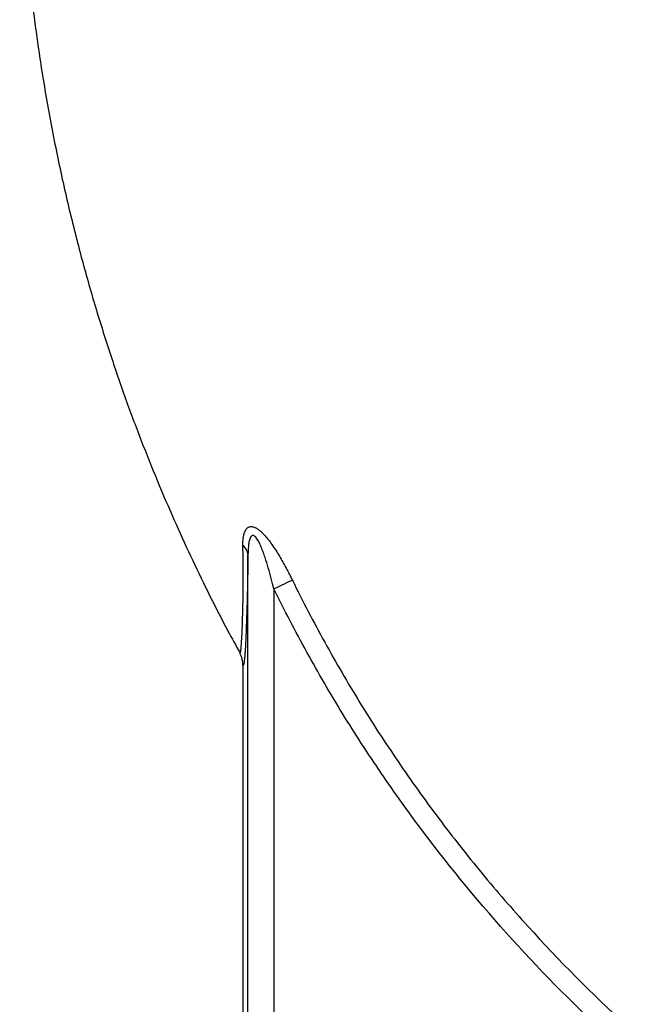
# Model space of a CAD drawing. Header units: millimetres. Extents: x 5255 to 12005, y 4675 to 12925.
# Tile 2 of 38: x 5550 to 6716, y 6611 to 8504. Entities that reach past the tile are written whole.
import ezdxf

# ---------------------------------------------------------------- set-up
doc = ezdxf.new("R2010")
doc.units = ezdxf.units.MM
doc.header["$LTSCALE"] = 5

msp = doc.modelspace()

# ---------------------------------------------------------------- linework, layer by layer
at = {"color": 7, "linetype": 'Continuous', "lineweight": 25}
for p, q in [((5988.3, 5800.2), (5989.2, 7474.1)), ((6039.2, 7409.6), (6038.3, 5800.2)), ((5973.4, 7286.5), (5973.4, 7286.5)), ((5979.5, 7262.5), (5979.5, 5800.2))]:
    msp.add_line(p, q, dxfattribs=at)
at = {"color": 7, "linetype": 'Continuous', "lineweight": 25, "flags": 128}
msp.add_lwpolyline([(6074.6, 7426.4), (6071.2, 7424.9), (6067.4, 7423.1), (6063.3, 7421.2), (6058.9, 7419.1), (6054.2, 7416.9), (6049.3, 7414.5), (6044.3, 7412.1), (6039.2, 7409.6)], dxfattribs=at)
at = {"color": 8, "linetype": 'Continuous', "lineweight": 25, "flags": 128}
msp.add_lwpolyline([(5973.4, 7286.5), (5974.3, 7286.5), (5975.2, 7290), (5976, 7297), (5976.9, 7307.6), (5977.8, 7324.6), (5978.7, 7346.4), (5979.4, 7369.1), (5980.1, 7395.1), (5980.1, 7395.1), (5980.1, 7395.1)], dxfattribs=at)
at = {"color": 7, "linetype": 'Continuous', "lineweight": 25}
msp.add_arc((5962.3, 7472.5), 27, 3.3243, 50.3385, dxfattribs=at)
for points, knots in [([(5944.1, 10550.6), (5923.3, 10509.7), (5882.2, 10428.5), (5827.5, 10304.9), (5777.9, 10182.1), (5734, 10060.1), (5695.5, 9939.4), (5662.1, 9820.2), (5633.6, 9702.6), (5609.8, 9586.7), (5590.3, 9472.7), (5575, 9360.8), (5563.5, 9251), (5555.4, 9139.3), (5550.9, 9026), (5550.1, 8911.3), (5553, 8799.8), (5559.3, 8691.5), (5568.7, 8586.5), (5581.5, 8479), (5598.1, 8369.5), (5618.7, 8258.7), (5641.9, 8152.6), (5667.5, 8050.6), (5695.2, 7952.9), (5724.6, 7859.5), (5755.1, 7771), (5786.5, 7687.3), (5818.3, 7608.8), (5850.2, 7535), (5882.5, 7464.6), (5915.9, 7396.2), (5945.9, 7336.7), (5966.1, 7300.8), (5974, 7286.8)], [0, 0, 0, 0, 0.040538, 0.080304, 0.11929, 0.157423, 0.194689, 0.231113, 0.266714, 0.301511, 0.33552, 0.368754, 0.401226, 0.432946, 0.467593, 0.501321, 0.53414, 0.566058, 0.597084, 0.627222, 0.661609, 0.694777, 0.726731, 0.757475, 0.787536, 0.816346, 0.843903, 0.870206, 0.895253, 0.918627, 0.941213, 0.963607, 0.985815, 1, 1, 1, 1]), ([(5979.5, 7493.3), (5979.4, 7496.7), (5979.5, 7500), (5980, 7506.4), (5980.4, 7509.4), (5981.3, 7513.8), (5981.7, 7515.2), (5982.5, 7517.9), (5983, 7519.2), (5984.6, 7522.8), (5986, 7524.9), (5988.2, 7527), (5988.6, 7527.3), (5989.6, 7528), (5990.1, 7528.3), (5991.7, 7529), (5992.8, 7529.4), (5995.3, 7529.6), (5996.6, 7529.6), (5999.3, 7529.1), (6000.7, 7528.7), (6002.9, 7527.7), (6003.6, 7527.4), (6005.1, 7526.6), (6005.8, 7526.2), (6008, 7524.8), (6009.5, 7523.7), (6012.4, 7521.4), (6013.9, 7520.1), (6016.7, 7517.5), (6018.1, 7516), (6022.3, 7511.6), (6025, 7508.5), (6030.3, 7501.8), (6032.8, 7498.4), (6037.8, 7491.3), (6040.2, 7487.7), (6045, 7480.3), (6047.3, 7476.6), (6054, 7465.3), (6058.3, 7457.6), (6066.6, 7442.1), (6070.6, 7434.3), (6074.6, 7426.4)], [0, 0, 0, 0, 0.0625, 0.0625, 0.125, 0.125, 0.15625, 0.15625, 0.1875, 0.1875, 0.25, 0.25, 0.265625, 0.265625, 0.28125, 0.28125, 0.3125, 0.3125, 0.34375, 0.34375, 0.375, 0.375, 0.390625, 0.390625, 0.40625, 0.40625, 0.4375, 0.4375, 0.46875, 0.46875, 0.5, 0.5, 0.5625, 0.5625, 0.625, 0.625, 0.6875, 0.6875, 0.75, 0.75, 0.875, 0.875, 1, 1, 1, 1]), ([(6039.2, 7409.6), (6037.5, 7416.4), (6035.8, 7423.2), (6032.2, 7436.7), (6030.3, 7443.4), (6026.3, 7456.9), (6024.3, 7463.6), (6020.9, 7473.5), (6019.8, 7476.8), (6017.4, 7483.4), (6016.1, 7486.6), (6013.5, 7493), (6012.1, 7496.1), (6009.8, 7500.6), (6009, 7502), (6007.3, 7504.9), (6006.4, 7506.3), (6004.6, 7508.7), (6003.6, 7509.9), (6002, 7511.2), (6001.5, 7511.6), (6000.4, 7512.2), (5999.8, 7512.4), (5998.8, 7512.6), (5998.2, 7512.6), (5997.3, 7512.4), (5996.8, 7512.1), (5995.5, 7511.2), (5994.8, 7510.3), (5993.6, 7508.1), (5993.1, 7506.9), (5992.2, 7504.4), (5991.9, 7503), (5991.3, 7500.2), (5991, 7498.8), (5990.5, 7495.8), (5990.3, 7494.4), (5989.8, 7489.8), (5989.6, 7486.7), (5989.3, 7480.5), (5989.2, 7477.3), (5989.2, 7474.1)], [0, 0, 0, 0, 0.125, 0.125, 0.25, 0.25, 0.375, 0.375, 0.4375, 0.4375, 0.5, 0.5, 0.5625, 0.5625, 0.59375, 0.59375, 0.625, 0.625, 0.65625, 0.65625, 0.671875, 0.671875, 0.6875, 0.6875, 0.703125, 0.703125, 0.71875, 0.71875, 0.75, 0.75, 0.78125, 0.78125, 0.8125, 0.8125, 0.84375, 0.84375, 0.875, 0.875, 0.9375, 0.9375, 1, 1, 1, 1]), ([(5980.1, 7395.1), (5980.1, 7398.4), (5980.1, 7401.7), (5980.1, 7408.7), (5980.1, 7412.4), (5980.1, 7423.5), (5980, 7431.4), (5979.9, 7456.2), (5979.7, 7474.1), (5979.5, 7493.3)], [0, 0, 0, 0, 0.125, 0.125, 0.25, 0.25, 0.5, 0.5, 1, 1, 1, 1]), ([(5989.2, 7474.1), (5988.9, 7454.8), (5988.6, 7436.8), (5988.1, 7412), (5987.9, 7404.1), (5987.6, 7392.9), (5987.6, 7389.2), (5987.4, 7382.2), (5987.3, 7378.8), (5987.1, 7374), (5987.1, 7372.4), (5987, 7369.2), (5986.8, 7364.6), (5986.7, 7360.1), (5986.4, 7351.2), (5986.2, 7345.6), (5985.6, 7329.4), (5985.2, 7319.7), (5984.4, 7302.4), (5983.9, 7294.8), (5983.3, 7285.1), (5983.1, 7282.1), (5982.6, 7276.8), (5982.4, 7274.5), (5981.7, 7268.4), (5981.3, 7265.5), (5980.4, 7262.2), (5980, 7261.7), (5979.5, 7262.5)], [0, 0, 0, 0, 0.125, 0.125, 0.1875, 0.1875, 0.21875, 0.21875, 0.25, 0.25, 0.265625, 0.265625, 0.28125, 0.3125, 0.3125, 0.375, 0.375, 0.5, 0.5, 0.625, 0.625, 0.6875, 0.6875, 0.75, 0.75, 0.875, 0.875, 1, 1, 1, 1]), ([(6074.6, 7426.4), (6084.5, 7406.3), (6094.6, 7386.3), (6115.4, 7346.5), (6126, 7326.7), (6158.4, 7267.9), (6181, 7229.1), (6216.2, 7171.8), (6228.2, 7152.8), (6252.6, 7115.1), (6265, 7096.5), (6302.8, 7040.9), (6328.9, 7004.4), (6369.3, 6950.7), (6383, 6932.9), (6410.8, 6897.7), (6424.9, 6880.2), (6467.7, 6828.4), (6497, 6794.5), (6587.2, 6695), (6650.3, 6631.5), (6716.4, 6570.7)], [0, 0, 0, 0, 0.0625, 0.0625, 0.125, 0.125, 0.25, 0.25, 0.3125, 0.3125, 0.375, 0.375, 0.5, 0.5, 0.5625, 0.5625, 0.625, 0.625, 0.75, 0.75, 1, 1, 1, 1]), ([(6689.6, 6542.1), (6622.3, 6603.9), (6558.4, 6668.3), (6436.7, 6802.5), (6379.1, 6872.3), (6297.5, 6980.9), (6271.1, 7017.8), (6232.7, 7074.1), (6220.1, 7093.1), (6195.3, 7131.3), (6183.1, 7150.6), (6147.3, 7208.9), (6124.4, 7248.3), (6091.4, 7308.2), (6080.6, 7328.3), (6059.6, 7368.7), (6049.3, 7389.1), (6039.2, 7409.6)], [0, 0, 0, 0, 0.25, 0.25, 0.5, 0.5, 0.625, 0.625, 0.6875, 0.6875, 0.75, 0.75, 0.875, 0.875, 0.9375, 0.9375, 1, 1, 1, 1]), ([(5979.5, 7262.5), (5979.5, 7266.7), (5979, 7270.8), (5977.5, 7276.8), (5976.8, 7278.8), (5975.7, 7281.8), (5975.3, 7282.7), (5974.4, 7284.6), (5973.9, 7285.6), (5973.4, 7286.5)], [0, 0, 0, 0, 0.5, 0.5, 0.75, 0.75, 0.875, 0.875, 1, 1, 1, 1])]:
    msp.add_open_spline(points, degree=3, knots=knots, dxfattribs=at)

doc.saveas('drawing.dxf')
